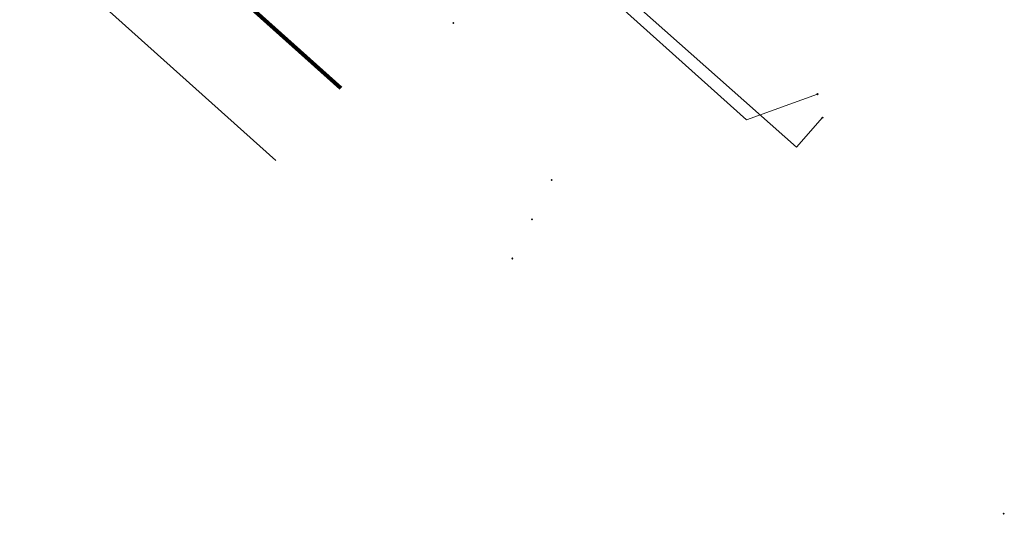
# Model space of a CAD drawing. Header units: metres. Extents: x 98902 to 136161, y 449037 to 499677.
# Tile 107 of 200: x 113440 to 113490, y 483336 to 483361. Entities that reach past the tile are written whole.
import ezdxf
from ezdxf.lldxf.tags import DXFTag

# ---------------------------------------------------------------- set-up
doc = ezdxf.new("R2010")
doc.units = ezdxf.units.M
for name, color, linetype, lineweight in [('B-WE-KL-DATA-G', 90, 'KL-DATA-N', 18), ('B-WE-KL-DATA_KABELBED-G', 90, 'Continuous', 100), ('B-WE-KL-ET_LS-G', 190, 'KL-LS-N', 18), ('B-WE-KL-ET_LS_HULPSTUK-S', 190, 'Continuous', 25), ('B-WE-KL-GAS_LD-G', 50, 'KL-GAS-LD-N', 18), ('B-WE-KL-GAS_LD_HULPSTUK-S', 50, 'Continuous', 25)]:
    doc.layers.add(name, color=color, linetype=linetype, lineweight=lineweight)
doc.styles.add('NLCS-ISO', font='NLCS-ISO.ttf')
doc.styles.get("Standard").update_dxf_attribs({"font": 'arial.ttf'})
tags = doc.linetypes.add('KL-DATA-N', pattern='A,4,-1,[101,NLCS.SHX,S=0.5,R=0,X=0,Y=0],-1,4,-1,["D",Standard,S=1,R=0,X=-0.25,Y=-0.5],-1.5', length=12.5).pattern_tags.tags
tags[18] = DXFTag(74, 10)
tags = doc.linetypes.add('KL-GAS-LD-N', pattern='A,4,-1,[69,NLCS.SHX,S=0.5,R=0,X=0,Y=0],-1,4,-1,["L",Standard,S=1,R=0,X=0.25,Y=-0.5],-2', length=13).pattern_tags.tags
tags[18] = DXFTag(74, 10)
tags = doc.linetypes.add('KL-LS-N', pattern='A,4,-1,[103,NLCS.SHX,S=0.75,R=0,X=0,Y=0],-1,4,-1,["L",Standard,S=1,R=0,X=0,Y=-0.5],-2', length=13).pattern_tags.tags
tags[18] = DXFTag(74, 10)

# ---------------------------------------------------------------- blocks, each defined once
blk = doc.blocks.new('SKL-WTB_HULP_OVERIG-SO')
at = {"color": 0, "linetype": 'ByBlock', "lineweight": 18}
for points in [[(-0.14, 0.14), (0.14, -0.14)], [(0.14, 0.14), (-0.14, -0.14)]]:
    blk.add_lwpolyline(points, dxfattribs=at)
at = {"color": 0, "linetype": 'ByBlock', "lineweight": 18, "style": 'NLCS-ISO', "flags": 1}
for tag, p in [('TYPE', (1.5, 0)), ('OMSCHRIJVING', (1.5, -3)), ('LABEL', (1.5, -1.5))]:
    blk.add_attdef(tag, p, '', height=1, dxfattribs=at)

msp = doc.modelspace()

# ---------------------------------------------------------------- linework, layer by layer
at = {"layer": 'B-WE-KL-DATA-G', "flags": 128}
for points in [[(113467.362, 483394.41), (113467.139, 483394.611), (113464.262, 483391.129), (113458.79, 483385.316), (113452.875, 483378.729), (113443.997, 483368.704), (113456.281, 483357.676)], [(113467.362, 483394.41), (113467.139, 483394.611), (113464.262, 483391.129), (113458.79, 483385.316), (113452.875, 483378.729), (113443.997, 483368.704), (113456.281, 483357.676)], [(113467.362, 483394.41), (113467.139, 483394.611), (113464.262, 483391.129), (113458.79, 483385.316), (113452.875, 483378.729), (113443.997, 483368.704), (113456.281, 483357.676)], [(113467.362, 483394.41), (113467.139, 483394.611), (113464.262, 483391.129), (113458.79, 483385.316), (113452.875, 483378.729), (113443.997, 483368.704), (113456.281, 483357.676)], [(113439.939, 483365.692), (113452.975, 483353.993)]]:
    msp.add_lwpolyline(points, dxfattribs=at)
at = {"layer": 'B-WE-KL-DATA_KABELBED-G', "flags": 128}
msp.add_lwpolyline([(113443.997, 483368.704), (113456.281, 483357.676)], dxfattribs=at)
at = {"layer": 'B-WE-KL-ET_LS-G', "flags": 128}
msp.add_lwpolyline([(113452.51, 483379.05), (113464.43, 483367.96), (113470.82, 483362.35), (113479.46, 483354.68), (113480.78, 483356.19), (113480.78, 483356.18)], dxfattribs=at)
at = {"layer": 'B-WE-KL-GAS_LD-G', "flags": 128}
msp.add_lwpolyline([(113450.916, 483379.416), (113476.906, 483356.07), (113480.527, 483357.374)], dxfattribs=at)

# ---------------------------------------------------------------- block references
at = {"layer": 'B-WE-KL-ET_LS_HULPSTUK-S', "xscale": 0.2, "yscale": 0.2, "zscale": 0.2}
for p in [(113462, 483361), (113480.78, 483356.18), (113467, 483353), (113466, 483351), (113465, 483349), (113490, 483336)]:
    msp.add_blockref('SKL-WTB_HULP_OVERIG-SO', p, dxfattribs=at)
at = {"layer": 'B-WE-KL-GAS_LD_HULPSTUK-S', "xscale": 0.2, "yscale": 0.2, "zscale": 0.2}
msp.add_blockref('SKL-WTB_HULP_OVERIG-SO', (113480.527, 483357.374), dxfattribs=at)
msp.add_blockref('SKL-WTB_HULP_OVERIG-SO', (113480.527, 483357.374), dxfattribs=at)

doc.saveas('drawing.dxf')
